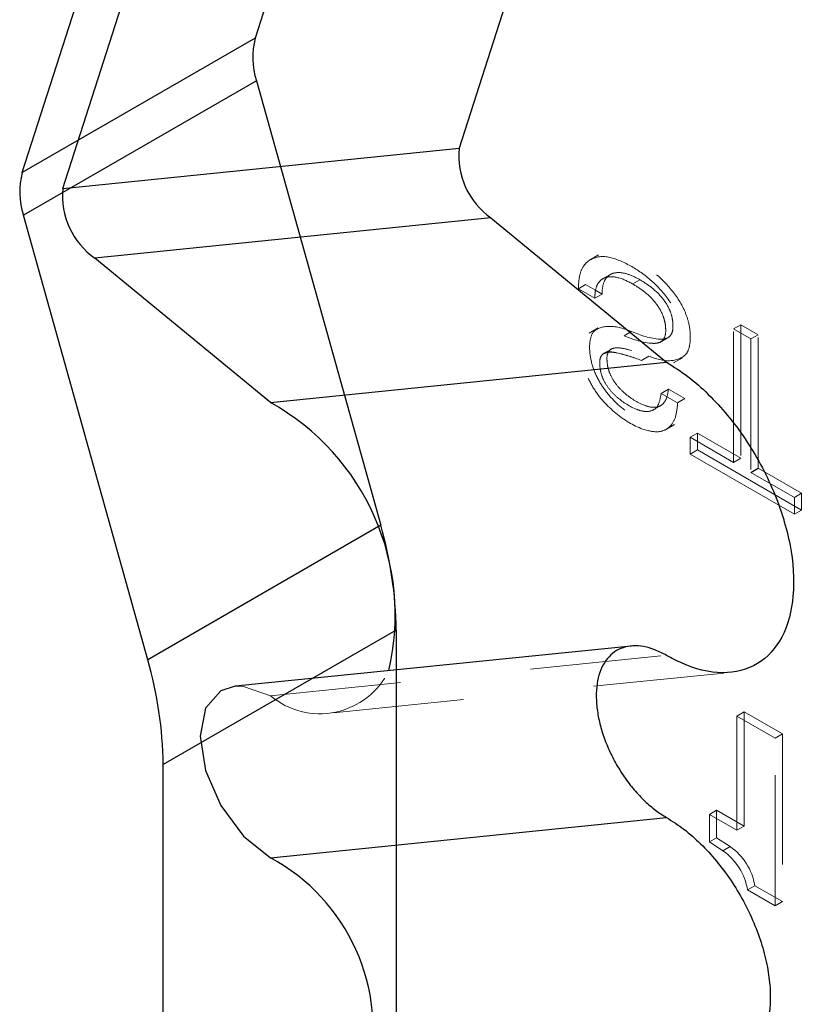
# Model space of a CAD drawing. Header units: inches. Extents: x 0.1 to 87.3, y 0.1 to 33.9.
# Tile 159 of 174: x 65.224 to 65.823, y 26.107 to 26.86. Entities that reach past the tile are written whole.
import ezdxf

# ---------------------------------------------------------------- set-up
doc = ezdxf.new("R2010")
doc.units = ezdxf.units.IN
doc.header["$MEASUREMENT"] = 0
doc.linetypes.add('HIDDEN', pattern=[0.075, 0.05, -0.025])

msp = doc.modelspace()

# ---------------------------------------------------------------- linework, layer by layer
at = {"color": 7, "linetype": 'Continuous', "lineweight": 25}
for p, q in [((65.52895, 27.23509), (65.40413, 26.84592)), ((65.22596, 26.74307), (65.35078, 27.13223)), ((65.6807, 27.13774), (65.56004, 26.76154)), ((65.25712, 26.73071), (65.37777, 27.10691)), ((65.40413, 26.84592), (65.22596, 26.74307)), ((65.40503, 26.81319), (65.22686, 26.71034)), ((65.40503, 26.81319), (65.50011, 26.47307)), ((65.25712, 26.73071), (65.56004, 26.76154)), ((65.32194, 26.37021), (65.22686, 26.71034)), ((65.58443, 26.70837), (65.28151, 26.67754)), ((65.58443, 26.70837), (65.71867, 26.59792)), ((65.41575, 26.56709), (65.28151, 26.67754)), ((65.41575, 26.56709), (65.71867, 26.59792)), ((65.78324, 26.51359), (65.78881, 26.5168)), ((65.50011, 26.47307), (65.32194, 26.37021)), ((65.51191, 26.39293), (65.33374, 26.29007)), ((65.51191, 26.39293), (65.51191, 25.29043)), ((65.6915, 26.3807), (65.38907, 26.34992)), ((65.33374, 25.18758), (65.33374, 26.29007)), ((65.41575, 26.21861), (65.71867, 26.24945))]:
    msp.add_line(p, q, dxfattribs=at)
at = {"color": 7, "linetype": 'HIDDEN', "lineweight": 18}
for p, q in [((65.66661, 26.68009), (65.65965, 26.67608)), ((65.66661, 26.68009), (65.65965, 26.67608)), ((65.67625, 26.66534), (65.66929, 26.66132)), ((65.67625, 26.66534), (65.66929, 26.66132)), ((65.6568, 26.65729), (65.65124, 26.65407)), ((65.6568, 26.65729), (65.65124, 26.65407)), ((65.69837, 26.66099), (65.6928, 26.65778)), ((65.69837, 26.66099), (65.6928, 26.65778)), ((65.66379, 26.64683), (65.65124, 26.65407)), ((65.66379, 26.64683), (65.65124, 26.65407)), ((65.66936, 26.65004), (65.66379, 26.64683)), ((65.66936, 26.65004), (65.66379, 26.64683)), ((65.76998, 26.62336), (65.77555, 26.62657)), ((65.76998, 26.62336), (65.77555, 26.62657)), ((65.77555, 26.62657), (65.77555, 26.52446)), ((65.78881, 26.61892), (65.77555, 26.62657)), ((65.77555, 26.62657), (65.77555, 26.52446)), ((65.78881, 26.61892), (65.77555, 26.62657)), ((65.66651, 26.62412), (65.65955, 26.62011)), ((65.66651, 26.62412), (65.65955, 26.62011)), ((65.69181, 26.62129), (65.68624, 26.61807)), ((65.69181, 26.62129), (65.68624, 26.61807)), ((65.76998, 26.52125), (65.76998, 26.62336)), ((65.76998, 26.62336), (65.78324, 26.6157)), ((65.76998, 26.52125), (65.76998, 26.62336)), ((65.76998, 26.62336), (65.78324, 26.6157)), ((65.78324, 26.6157), (65.78881, 26.61892)), ((65.78324, 26.6157), (65.78881, 26.61892)), ((65.78881, 26.5168), (65.78881, 26.61892)), ((65.78881, 26.5168), (65.78881, 26.61892)), ((65.71355, 26.61306), (65.72051, 26.61708)), ((65.71355, 26.61306), (65.72051, 26.61708)), ((65.78324, 26.6157), (65.78324, 26.51359)), ((65.78324, 26.6157), (65.78324, 26.51359)), ((65.67704, 26.60823), (65.67008, 26.60421)), ((65.67704, 26.60823), (65.67008, 26.60421)), ((65.70507, 26.60251), (65.69951, 26.5993)), ((65.70507, 26.60251), (65.69951, 26.5993)), ((65.72389, 26.59727), (65.73085, 26.60129)), ((65.72389, 26.59727), (65.73085, 26.60129)), ((65.72013, 26.57724), (65.71456, 26.57402)), ((65.72013, 26.57724), (65.71456, 26.57402)), ((65.71456, 26.57402), (65.72712, 26.56678)), ((65.71456, 26.57402), (65.72712, 26.56678)), ((65.73269, 26.56999), (65.72013, 26.57724)), ((65.73269, 26.56999), (65.72013, 26.57724)), ((65.73269, 26.56999), (65.72712, 26.56678)), ((65.73269, 26.56999), (65.72712, 26.56678)), ((65.70781, 26.56097), (65.71477, 26.56499)), ((65.70781, 26.56097), (65.71477, 26.56499)), ((65.71783, 26.54614), (65.72479, 26.55016)), ((65.71783, 26.54614), (65.72479, 26.55016)), ((65.73679, 26.54041), (65.74235, 26.54362)), ((65.73679, 26.54041), (65.74235, 26.54362)), ((65.74235, 26.54362), (65.74235, 26.53073)), ((65.77555, 26.52446), (65.74235, 26.54362)), ((65.74235, 26.54362), (65.74235, 26.53073)), ((65.77555, 26.52446), (65.74235, 26.54362)), ((65.73679, 26.52752), (65.73679, 26.54041)), ((65.73679, 26.54041), (65.76998, 26.52125)), ((65.73679, 26.52752), (65.73679, 26.54041)), ((65.73679, 26.54041), (65.76998, 26.52125)), ((65.73679, 26.52752), (65.74235, 26.53073)), ((65.73679, 26.52752), (65.74235, 26.53073)), ((65.74235, 26.53073), (65.822, 26.48475)), ((65.74235, 26.53073), (65.822, 26.48475)), ((65.81644, 26.48154), (65.73679, 26.52752)), ((65.81644, 26.48154), (65.73679, 26.52752)), ((65.76998, 26.52125), (65.77555, 26.52446)), ((65.76998, 26.52125), (65.77555, 26.52446)), ((65.78324, 26.51359), (65.78881, 26.5168)), ((65.78324, 26.51359), (65.81644, 26.49443)), ((65.78324, 26.51359), (65.81644, 26.49443)), ((65.822, 26.49764), (65.78881, 26.5168)), ((65.822, 26.49764), (65.78881, 26.5168)), ((65.81644, 26.49443), (65.822, 26.49764)), ((65.81644, 26.49443), (65.822, 26.49764)), ((65.81644, 26.49443), (65.81644, 26.48154)), ((65.81644, 26.49443), (65.81644, 26.48154)), ((65.822, 26.48475), (65.822, 26.49764)), ((65.822, 26.48475), (65.822, 26.49764)), ((65.81644, 26.48154), (65.822, 26.48475)), ((65.81644, 26.48154), (65.822, 26.48475)), ((65.41575, 26.3427), (65.71867, 26.37354)), ((65.46395, 26.32965), (65.76737, 26.36053)), ((65.77246, 26.32714), (65.77803, 26.33035)), ((65.77246, 26.32714), (65.77803, 26.33035)), ((65.77246, 26.32714), (65.77246, 26.23973)), ((65.80167, 26.31027), (65.77246, 26.32714)), ((65.77246, 26.32714), (65.77246, 26.23973)), ((65.80167, 26.31027), (65.77246, 26.32714)), ((65.77803, 26.24294), (65.77803, 26.33035)), ((65.77803, 26.33035), (65.80724, 26.31349)), ((65.77803, 26.24294), (65.77803, 26.33035)), ((65.77803, 26.33035), (65.80724, 26.31349)), ((65.80167, 26.31027), (65.80724, 26.31349)), ((65.80167, 26.31027), (65.80724, 26.31349)), ((65.80167, 26.18188), (65.80167, 26.31027)), ((65.80167, 26.18188), (65.80167, 26.31027)), ((65.80724, 26.31349), (65.80724, 26.18509)), ((65.80724, 26.31349), (65.80724, 26.18509)), ((65.75142, 26.25186), (65.75698, 26.25507)), ((65.75142, 26.25186), (65.75698, 26.25507)), ((65.75142, 26.25186), (65.75142, 26.23084)), ((65.77246, 26.23973), (65.75142, 26.25186)), ((65.75142, 26.25186), (65.75142, 26.23084)), ((65.77246, 26.23973), (65.75142, 26.25186)), ((65.75698, 26.23405), (65.75698, 26.25507)), ((65.75698, 26.25507), (65.77803, 26.24294)), ((65.75698, 26.23405), (65.75698, 26.25507)), ((65.75698, 26.25507), (65.77803, 26.24294)), ((65.77246, 26.23973), (65.77803, 26.24294)), ((65.77246, 26.23973), (65.77803, 26.24294)), ((65.75142, 26.23084), (65.75698, 26.23405)), ((65.75142, 26.23084), (65.75698, 26.23405)), ((65.75142, 26.23084), (65.76183, 26.22404)), ((65.75142, 26.23084), (65.76183, 26.22404)), ((65.7674, 26.22726), (65.75698, 26.23405)), ((65.7674, 26.22726), (65.75698, 26.23405)), ((65.76183, 26.22404), (65.7674, 26.22726)), ((65.76183, 26.22404), (65.7674, 26.22726)), ((65.78063, 26.19403), (65.7862, 26.19724)), ((65.78063, 26.19403), (65.7862, 26.19724)), ((65.80724, 26.18509), (65.7862, 26.19724)), ((65.80724, 26.18509), (65.7862, 26.19724)), ((65.78063, 26.19403), (65.80167, 26.18188)), ((65.78063, 26.19403), (65.80167, 26.18188)), ((65.80167, 26.18188), (65.80724, 26.18509)), ((65.80167, 26.18188), (65.80724, 26.18509))]:
    msp.add_line(p, q, dxfattribs=at)
at = {"color": 7, "linetype": 'HIDDEN', "lineweight": 18, "flags": 128}
for points in [[(65.6568, 26.65729), (65.66384, 26.65323), (65.66936, 26.65004)], [(65.6568, 26.65729), (65.66384, 26.65323), (65.66936, 26.65004)], [(65.41575, 26.3427), (65.39519, 26.34985), (65.3887, 26.34988)]]:
    msp.add_lwpolyline(points, dxfattribs=at)
at = {"color": 7, "linetype": 'Continuous', "lineweight": 25, "flags": 128}
msp.add_lwpolyline([(65.3887, 26.34988), (65.37776, 26.34646), (65.36611, 26.33306), (65.36202, 26.31167), (65.36611, 26.28557), (65.37776, 26.25872), (65.39519, 26.23521), (65.41575, 26.21861)], dxfattribs=at)
at = {"color": 7, "linetype": 'HIDDEN', "lineweight": 18}
for centre, radius, start, end in [((29.29223, 33.49419), 37.53469, 346.675064, 351.174779), ((29.31802, 33.48878), 37.50835, 346.67402, 351.125304), ((65.45358, 26.38739), 0.05854, 229.75304, 334.13567), ((65.74084, 26.18973), 0.04597, 9.40176, 54.71022), ((65.74084, 26.18973), 0.04597, 9.40176, 54.71022), ((65.73528, 26.18652), 0.04597, 9.4009, 54.71108), ((65.73528, 26.18652), 0.04597, 9.4009, 54.71108)]:
    msp.add_arc(centre, radius, start, end, dxfattribs=at)
at = {"color": 7, "linetype": 'Continuous', "lineweight": 25}
for centre, radius, start, end in [((65.46068, 26.8311), 0.05846, 165.31144, 197.84017), ((65.61771, 26.75582), 0.05795, 174.3302, 234.95087), ((65.28251, 26.72825), 0.05846, 165.31145, 197.84016), ((65.31479, 26.72498), 0.05795, 174.33032, 234.95076), ((65.32513, 26.40455), 0.18609, 346.73274, 60.85914), ((65.21162, 26.38966), 0.3003, 0.62431, 16.12647), ((65.03346, 26.2868), 0.3003, 0.6243, 16.12655), ((65.34498, 26.08705), 0.14939, 346.78829, 61.72412)]:
    msp.add_arc(centre, radius, start, end, dxfattribs=at)
at = {"color": 7, "linetype": 'HIDDEN', "lineweight": 18}
for points, knots in [([(65.65124, 26.65407), (65.6514, 26.65752), (65.65169, 26.66363), (65.65529, 26.67374), (65.66734, 26.68069), (65.68373, 26.67596), (65.6998, 26.66694), (65.71494, 26.65346), (65.7249, 26.63942), (65.7299, 26.62659), (65.73153, 26.61687), (65.73119, 26.60843), (65.72847, 26.59886), (65.71473, 26.59388), (65.70501, 26.59734), (65.69951, 26.5993)], [0, 0, 0, 0, 0.059532, 0.105387, 0.17964, 0.272138, 0.383947, 0.499282, 0.618302, 0.677192, 0.735852, 0.786606, 0.82338, 0.899982, 1, 1, 1, 1]), ([(65.65124, 26.65407), (65.6514, 26.65752), (65.65169, 26.66363), (65.65529, 26.67374), (65.66734, 26.68069), (65.68373, 26.67596), (65.6998, 26.66694), (65.71494, 26.65346), (65.7249, 26.63942), (65.7299, 26.62659), (65.73153, 26.61687), (65.73119, 26.60843), (65.72847, 26.59886), (65.71473, 26.59388), (65.70501, 26.59734), (65.69951, 26.5993)], [0, 0, 0, 0, 0.059532, 0.105387, 0.17964, 0.272138, 0.383947, 0.499282, 0.618302, 0.677192, 0.735852, 0.786606, 0.82338, 0.899982, 1, 1, 1, 1]), ([(65.70507, 26.60251), (65.71058, 26.60055), (65.7203, 26.5971), (65.73403, 26.60207), (65.73676, 26.61164), (65.7371, 26.62008), (65.73547, 26.6298), (65.73046, 26.64264), (65.7205, 26.65668), (65.70537, 26.67015), (65.6893, 26.67917), (65.67291, 26.6839), (65.66086, 26.67695), (65.65726, 26.66684), (65.65697, 26.66074), (65.6568, 26.65729)], [0, 0, 0, 0, 0.100018, 0.17662, 0.213394, 0.264148, 0.322807, 0.381699, 0.500719, 0.616053, 0.727863, 0.82036, 0.894613, 0.940468, 1, 1, 1, 1]), ([(65.70507, 26.60251), (65.71058, 26.60055), (65.7203, 26.5971), (65.73403, 26.60207), (65.73676, 26.61164), (65.7371, 26.62008), (65.73547, 26.6298), (65.73046, 26.64264), (65.7205, 26.65668), (65.70537, 26.67015), (65.6893, 26.67917), (65.67291, 26.6839), (65.66086, 26.67695), (65.65726, 26.66684), (65.65697, 26.66074), (65.6568, 26.65729)], [0, 0, 0, 0, 0.100018, 0.17662, 0.213394, 0.264148, 0.322807, 0.381699, 0.500719, 0.616053, 0.727863, 0.82036, 0.894613, 0.940468, 1, 1, 1, 1]), ([(65.6928, 26.65778), (65.68893, 26.65979), (65.68213, 26.66332), (65.67205, 26.66362), (65.66655, 26.65921), (65.66411, 26.65362), (65.66391, 26.64929), (65.66379, 26.64683)], [0, 0, 0, 0, 0.321437, 0.564858, 0.681978, 0.819334, 1, 1, 1, 1]), ([(65.6928, 26.65778), (65.68893, 26.65979), (65.68213, 26.66332), (65.67205, 26.66362), (65.66655, 26.65921), (65.66411, 26.65362), (65.66391, 26.64929), (65.66379, 26.64683)], [0, 0, 0, 0, 0.321437, 0.564858, 0.681978, 0.819334, 1, 1, 1, 1]), ([(65.66936, 26.65004), (65.66951, 26.65307), (65.66976, 26.6583), (65.67396, 26.66476), (65.68105, 26.66708), (65.68956, 26.66555), (65.69523, 26.66261), (65.69837, 26.66099)], [0, 0, 0, 0, 0.220923, 0.381132, 0.530481, 0.740662, 1, 1, 1, 1]), ([(65.66936, 26.65004), (65.66951, 26.65307), (65.66976, 26.6583), (65.67396, 26.66476), (65.68105, 26.66708), (65.68956, 26.66555), (65.69523, 26.66261), (65.69837, 26.66099)], [0, 0, 0, 0, 0.220923, 0.381132, 0.530481, 0.740662, 1, 1, 1, 1]), ([(65.68624, 26.61807), (65.6934, 26.61532), (65.70185, 26.61207), (65.71203, 26.61234), (65.71561, 26.61399), (65.7178, 26.61767), (65.71821, 26.62264), (65.71765, 26.62824), (65.71541, 26.63571), (65.71028, 26.64394), (65.70217, 26.65185), (65.69588, 26.65583), (65.6928, 26.65778)], [0, 0, 0, 0, 0.267757, 0.316076, 0.35768, 0.401657, 0.460597, 0.532007, 0.600807, 0.736112, 0.871001, 1, 1, 1, 1]), ([(65.68624, 26.61807), (65.6934, 26.61532), (65.70185, 26.61207), (65.71203, 26.61234), (65.71561, 26.61399), (65.7178, 26.61767), (65.71821, 26.62264), (65.71765, 26.62824), (65.71541, 26.63571), (65.71028, 26.64394), (65.70217, 26.65185), (65.69588, 26.65583), (65.6928, 26.65778)], [0, 0, 0, 0, 0.267757, 0.316076, 0.35768, 0.401657, 0.460597, 0.532007, 0.600807, 0.736112, 0.871001, 1, 1, 1, 1]), ([(65.69837, 26.66099), (65.70144, 26.65905), (65.70773, 26.65507), (65.71585, 26.64715), (65.72097, 26.63893), (65.72322, 26.63145), (65.72378, 26.62585), (65.72336, 26.62088), (65.72118, 26.61721), (65.7176, 26.61555), (65.70742, 26.61529), (65.69897, 26.61853), (65.69181, 26.62129)], [0, 0, 0, 0, 0.128997, 0.263887, 0.399192, 0.467995, 0.539401, 0.598345, 0.642322, 0.683925, 0.732243, 1, 1, 1, 1]), ([(65.69837, 26.66099), (65.70144, 26.65905), (65.70773, 26.65507), (65.71585, 26.64715), (65.72097, 26.63893), (65.72322, 26.63145), (65.72378, 26.62585), (65.72336, 26.62088), (65.72118, 26.61721), (65.7176, 26.61555), (65.70742, 26.61529), (65.69897, 26.61853), (65.69181, 26.62129)], [0, 0, 0, 0, 0.128997, 0.263887, 0.399192, 0.467995, 0.539401, 0.598345, 0.642322, 0.683925, 0.732243, 1, 1, 1, 1]), ([(65.72712, 26.56678), (65.72681, 26.56284), (65.72627, 26.55603), (65.72136, 26.54749), (65.71316, 26.54404), (65.69962, 26.54584), (65.68243, 26.55554), (65.66741, 26.57013), (65.65861, 26.58494), (65.65465, 26.59722), (65.65384, 26.60822), (65.65643, 26.62005), (65.67135, 26.62369), (65.6808, 26.62013), (65.68624, 26.61807)], [0, 0, 0, 0, 0.072401, 0.125043, 0.171951, 0.22679, 0.370728, 0.527767, 0.607469, 0.686568, 0.762134, 0.81277, 0.8921, 1, 1, 1, 1]), ([(65.72712, 26.56678), (65.72681, 26.56284), (65.72627, 26.55603), (65.72136, 26.54749), (65.71316, 26.54404), (65.69962, 26.54584), (65.68243, 26.55554), (65.66741, 26.57013), (65.65861, 26.58494), (65.65465, 26.59722), (65.65384, 26.60822), (65.65643, 26.62005), (65.67135, 26.62369), (65.6808, 26.62013), (65.68624, 26.61807)], [0, 0, 0, 0, 0.072401, 0.125043, 0.171951, 0.22679, 0.370728, 0.527767, 0.607469, 0.686568, 0.762134, 0.81277, 0.8921, 1, 1, 1, 1]), ([(65.69181, 26.62129), (65.68637, 26.62334), (65.67692, 26.6269), (65.662, 26.62327), (65.6594, 26.61143), (65.66022, 26.60043), (65.66417, 26.58816), (65.67298, 26.57334), (65.68799, 26.55876), (65.70519, 26.54906), (65.71873, 26.54725), (65.72692, 26.5507), (65.73184, 26.55925), (65.73237, 26.56605), (65.73269, 26.56999)], [0, 0, 0, 0, 0.1079, 0.187231, 0.237868, 0.313433, 0.392532, 0.472234, 0.629274, 0.773211, 0.82805, 0.874959, 0.927601, 1, 1, 1, 1]), ([(65.69181, 26.62129), (65.68637, 26.62334), (65.67692, 26.6269), (65.662, 26.62327), (65.6594, 26.61143), (65.66022, 26.60043), (65.66417, 26.58816), (65.67298, 26.57334), (65.68799, 26.55876), (65.70519, 26.54906), (65.71873, 26.54725), (65.72692, 26.5507), (65.73184, 26.55925), (65.73237, 26.56605), (65.73269, 26.56999)], [0, 0, 0, 0, 0.1079, 0.187231, 0.237868, 0.313433, 0.392532, 0.472234, 0.629274, 0.773211, 0.82805, 0.874959, 0.927601, 1, 1, 1, 1]), ([(65.69951, 26.5993), (65.69325, 26.60152), (65.68512, 26.60441), (65.67517, 26.60597), (65.67018, 26.60493), (65.6675, 26.60081), (65.66747, 26.59563), (65.66827, 26.58993), (65.67066, 26.58344), (65.67489, 26.57687), (65.6831, 26.56867), (65.69262, 26.56257), (65.70245, 26.55963), (65.7091, 26.56086), (65.71349, 26.56652), (65.71417, 26.57127), (65.71456, 26.57402)], [0, 0, 0, 0, 0.175003, 0.227168, 0.267309, 0.300719, 0.347839, 0.401259, 0.452959, 0.529597, 0.606086, 0.75912, 0.823341, 0.874169, 0.927074, 1, 1, 1, 1]), ([(65.69951, 26.5993), (65.69331, 26.60141), (65.68527, 26.60416), (65.67522, 26.60616), (65.6721, 26.60496), (65.67085, 26.60447)], [0, 0, 0, 0, 0.667446, 0.8664, 1, 1, 1, 1]), ([(65.72013, 26.57724), (65.71974, 26.57448), (65.71906, 26.56973), (65.71467, 26.56408), (65.70802, 26.56284), (65.69819, 26.56579), (65.68867, 26.57188), (65.68046, 26.58008), (65.67623, 26.58665), (65.67383, 26.59314), (65.67304, 26.59884), (65.67306, 26.60402), (65.67605, 26.60857), (65.68263, 26.60921), (65.69229, 26.60684), (65.69999, 26.60423), (65.70507, 26.60251)], [0, 0, 0, 0, 0.072952, 0.125877, 0.176723, 0.240966, 0.394056, 0.470572, 0.547235, 0.598956, 0.652392, 0.699531, 0.732953, 0.785675, 0.858479, 1, 1, 1, 1]), ([(65.72013, 26.57724), (65.71974, 26.57448), (65.71906, 26.56973), (65.71467, 26.56408), (65.70802, 26.56284), (65.69819, 26.56579), (65.68867, 26.57188), (65.68046, 26.58008), (65.67623, 26.58665), (65.67383, 26.59314), (65.67304, 26.59884), (65.67306, 26.60402), (65.67605, 26.60857), (65.68263, 26.60921), (65.69229, 26.60684), (65.69999, 26.60423), (65.70507, 26.60251)], [0, 0, 0, 0, 0.072952, 0.125877, 0.176723, 0.240966, 0.394056, 0.470572, 0.547235, 0.598956, 0.652392, 0.699531, 0.732953, 0.785675, 0.858479, 1, 1, 1, 1]), ([(65.70849, 26.56142), (65.70854, 26.56144), (65.71055, 26.56189), (65.71336, 26.56685), (65.71412, 26.57139), (65.71456, 26.57402)], [0, 0, 0, 0, 0.011737, 0.427247, 1, 1, 1, 1])]:
    msp.add_open_spline(points, degree=3, knots=knots, dxfattribs=at)
at = {"color": 7, "linetype": 'Continuous', "lineweight": 25}
for points, knots in [([(65.71867, 26.59792), (65.72421, 26.5944), (65.73559, 26.58715), (65.7511, 26.57326), (65.76579, 26.55725), (65.77916, 26.53926), (65.79091, 26.51983), (65.80069, 26.49947), (65.80826, 26.47874), (65.81493, 26.45208), (65.81737, 26.42092), (65.80981, 26.38801), (65.78979, 26.36466), (65.75999, 26.35781), (65.7359, 26.36431), (65.72258, 26.37145), (65.71867, 26.37354)], [0, 0, 0, 0, 0.056952, 0.117074, 0.180262, 0.245471, 0.311539, 0.377256, 0.44143, 0.502958, 0.615799, 0.709977, 0.789579, 0.868597, 0.961507, 1, 1, 1, 1]), ([(65.71867, 26.37354), (65.71572, 26.37509), (65.71011, 26.37804), (65.70133, 26.38052), (65.69305, 26.38115), (65.6854, 26.37979), (65.67866, 26.37644), (65.6731, 26.37121), (65.6689, 26.36434), (65.66612, 26.35606), (65.66481, 26.34662), (65.66497, 26.33625), (65.66659, 26.32523), (65.66961, 26.31383), (65.67397, 26.30238), (65.67953, 26.29117), (65.68616, 26.28052), (65.69366, 26.27069), (65.70168, 26.26219), (65.70994, 26.25498), (65.7158, 26.25127), (65.71867, 26.24945)], [0, 0, 0, 0, 0.0522174, 0.0990985, 0.1417844, 0.1813319, 0.2194368, 0.258144, 0.2993466, 0.3443843, 0.3939277, 0.4480457, 0.5063536, 0.5681225, 0.6323921, 0.6980471, 0.7638913, 0.8287201, 0.8913861, 0.9467728, 1, 1, 1, 1]), ([(65.71867, 26.24945), (65.7232, 26.24657), (65.73249, 26.24065), (65.74516, 26.2293), (65.75715, 26.21624), (65.76807, 26.20154), (65.77766, 26.18567), (65.78565, 26.16905), (65.79183, 26.15212), (65.79728, 26.13034), (65.79927, 26.1049), (65.7931, 26.07802), (65.77675, 26.05896), (65.75241, 26.05336), (65.73274, 26.05868), (65.72186, 26.0645), (65.71867, 26.06621)], [0, 0, 0, 0, 0.056952, 0.117074, 0.180261, 0.245471, 0.311539, 0.377256, 0.44143, 0.502958, 0.615798, 0.709977, 0.789579, 0.868597, 0.961508, 1, 1, 1, 1])]:
    msp.add_open_spline(points, degree=3, knots=knots, dxfattribs=at)

doc.saveas('drawing.dxf')
